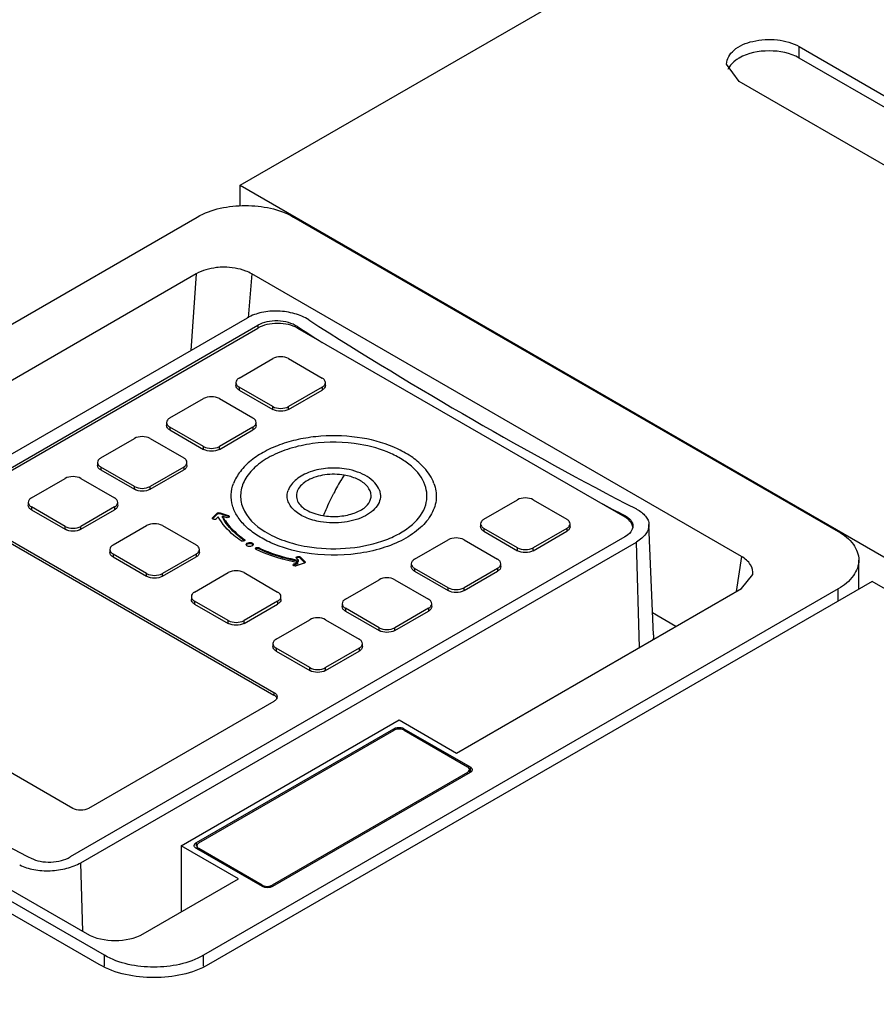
# Model space of a CAD drawing. Header units: millimetres. Extents: x 152 to 1180, y 480 to 1380.
# Tile 12 of 22: x 445 to 568, y 979 to 1120. Entities that reach past the tile are written whole.
import ezdxf

# ---------------------------------------------------------------- set-up
doc = ezdxf.new("R2010")
doc.units = ezdxf.units.MM
doc.header["$LTSCALE"] = 120.98314
doc.layers.get('0').update_dxf_attribs({"linetype": 'CONTINUOUS'})

msp = doc.modelspace()

# ---------------------------------------------------------------- linework, layer by layer
at = {"color": 7, "linetype": 'CONTINUOUS'}
for p, q in [((476.88, 1096.42), (753.36, 1256.03)), ((556.85, 1114.61), (556.85, 1116.25)), ((556.85, 1116.25), (723.37, 1020.06)), ((723.37, 1018.42), (556.85, 1114.61)), ((548.24, 1111.28), (546.46, 1113.76)), ((714.77, 1015.09), (548.24, 1111.28)), ((476.88, 1093.45), (476.88, 1096.42)), ((476.88, 1096.42), (571.18, 1041.95)), ((379.57, 1039.23), (470.74, 1091.87)), ((484.51, 1091.87), (562.43, 1046.89)), ((470.6, 1083.74), (385.03, 1034.34)), ((470.6, 1083.74), (469.83, 1072.77)), ((478.54, 1083.74), (478.04, 1077.45)), ((548.58, 1043.31), (478.54, 1083.74)), ((398.5, 1031.59), (477.94, 1077.45)), ((400.13, 1030.6), (479.42, 1076.38)), ((479.42, 1076.38), (479.42, 1075.98)), ((400.13, 1030.2), (479.42, 1075.98)), ((485.07, 1075.98), (485.07, 1076.19)), ((485.07, 1075.98), (531.88, 1048.95)), ((476.73, 1068.83), (481.53, 1071.61)), ((483.8, 1071.61), (488.61, 1068.83)), ((476.26, 1068.18), (476.26, 1067.77)), ((489.07, 1067.77), (489.07, 1068.18)), ((476.73, 1067.53), (476.73, 1067.12)), ((481.53, 1064.75), (476.73, 1067.53)), ((476.73, 1067.12), (481.53, 1064.34)), ((488.61, 1067.53), (483.8, 1064.75)), ((483.8, 1064.34), (488.61, 1067.12)), ((488.61, 1067.53), (488.61, 1067.12)), ((466.83, 1063.12), (471.63, 1065.89)), ((473.9, 1065.89), (478.71, 1063.12)), ((481.53, 1064.34), (481.53, 1064.75)), ((483.8, 1064.34), (483.8, 1064.75)), ((466.36, 1062.47), (466.36, 1062.06)), ((479.17, 1062.05), (479.17, 1062.46)), ((466.83, 1061.81), (466.83, 1061.4)), ((471.63, 1059.04), (466.83, 1061.81)), ((466.83, 1061.4), (471.63, 1058.63)), ((478.71, 1061.81), (473.9, 1059.04)), ((473.9, 1058.63), (478.71, 1061.4)), ((478.71, 1061.81), (478.71, 1061.4)), ((456.93, 1057.4), (461.74, 1060.18)), ((464, 1060.18), (468.81, 1057.4)), ((471.63, 1058.63), (471.63, 1059.04)), ((473.9, 1058.63), (473.9, 1059.04)), ((456.46, 1056.75), (456.46, 1056.34)), ((469.27, 1056.34), (469.27, 1056.75)), ((456.93, 1056.1), (456.93, 1055.69)), ((461.74, 1053.32), (456.93, 1056.1)), ((456.93, 1055.69), (461.74, 1052.91)), ((468.81, 1056.1), (464, 1053.32)), ((464, 1052.91), (468.81, 1055.69)), ((468.81, 1056.1), (468.81, 1055.69)), ((447.03, 1051.69), (451.84, 1054.46)), ((454.1, 1054.46), (458.91, 1051.69)), ((461.74, 1052.91), (461.74, 1053.32)), ((464, 1052.91), (464, 1053.32)), ((446.56, 1051.04), (446.56, 1050.63)), ((459.37, 1050.62), (459.37, 1051.03)), ((511.73, 1048.63), (516.54, 1051.4)), ((518.8, 1051.4), (523.61, 1048.63)), ((447.03, 1050.38), (447.03, 1049.97)), ((451.84, 1047.6), (447.03, 1050.38)), ((447.03, 1049.97), (451.84, 1047.2)), ((458.91, 1050.38), (454.1, 1047.6)), ((454.1, 1047.2), (458.91, 1049.97)), ((458.91, 1050.38), (458.91, 1049.97)), ((472.9, 1048.76), (472.94, 1048.85)), ((472.94, 1048.85), (473.59, 1049.5)), ((473.59, 1049.34), (472.94, 1048.69)), ((472.94, 1048.69), (472.94, 1048.85)), ((473.75, 1048.97), (473.46, 1048.68)), ((473.59, 1049.34), (473.59, 1049.5)), ((473.63, 1049.37), (473.63, 1049.53)), ((474, 1049.4), (474, 1049.56)), ((474, 1049.56), (475.16, 1049.17)), ((475.16, 1049.01), (474, 1049.4)), ((474.34, 1048.88), (474.34, 1049.05)), ((474.86, 1048.87), (474.34, 1049.05)), ((475.16, 1049.01), (475.16, 1049.17)), ((475.31, 1049.02), (475.22, 1048.9)), ((488.8, 1049.11), (488.82, 1049.15)), ((488.8, 1049.11), (488.82, 1049.15)), ((531.88, 1049.16), (531.88, 1048.95)), ((441.63, 1047), (481.71, 1023.86)), ((451.84, 1047.2), (451.84, 1047.6)), ((454.1, 1047.2), (454.1, 1047.6)), ((458.69, 1044.95), (463.5, 1047.73)), ((465.77, 1047.73), (470.57, 1044.95)), ((511.26, 1047.97), (511.26, 1047.57)), ((511.73, 1047.32), (511.73, 1046.91)), ((516.54, 1044.54), (511.73, 1047.32)), ((511.73, 1046.91), (516.54, 1044.13)), ((523.61, 1047.32), (518.8, 1044.54)), ((518.8, 1044.13), (523.61, 1046.91)), ((523.61, 1047.32), (523.61, 1046.91)), ((524.07, 1047.56), (524.07, 1047.97)), ((536, 1032.08), (535.36, 1047.86)), ((441.63, 1046.59), (481.71, 1023.46)), ((531.88, 1046.09), (452.58, 1000.3)), ((477.47, 1045.59), (477.47, 1045.75)), ((501.83, 1042.91), (506.64, 1045.69)), ((508.9, 1045.69), (513.71, 1042.91)), ((454.08, 999.48), (533.55, 1045.36)), ((458.23, 1044.3), (458.23, 1043.89)), ((471.04, 1043.89), (471.04, 1044.3)), ((477.75, 1045.01), (477.89, 1045.22)), ((478.75, 1045.01), (478.6, 1044.81)), ((479.04, 1044.43), (479.13, 1044.56)), ((479.15, 1044.3), (479.04, 1044.43)), ((479.53, 1044.4), (479.53, 1044.57)), ((516.54, 1044.13), (516.54, 1044.54)), ((518.8, 1044.13), (518.8, 1044.54)), ((533.99, 1030.29), (533.55, 1045.36)), ((458.69, 1043.64), (458.69, 1043.24)), ((463.5, 1040.87), (458.69, 1043.64)), ((458.69, 1043.24), (463.5, 1040.46)), ((470.57, 1043.64), (465.77, 1040.87)), ((465.77, 1040.46), (470.57, 1043.24)), ((470.57, 1043.64), (470.57, 1043.24)), ((485.23, 1042.76), (484.94, 1043.06)), ((484.98, 1043.1), (484.98, 1043.27)), ((485.23, 1042.6), (485.2, 1042.6)), ((485.23, 1042.6), (485.2, 1042.6)), ((485.23, 1042.6), (485.23, 1042.76)), ((485.46, 1043.07), (485.46, 1043.23)), ((485.46, 1043.23), (486.13, 1042.56)), ((486.13, 1042.4), (485.46, 1043.07)), ((548.58, 1043.31), (547.81, 1038.27)), ((565.4, 1038.62), (565.38, 1042.79)), ((484.44, 1042.1), (484.53, 1042.22)), ((484.59, 1042.25), (485.11, 1042.42)), ((485.11, 1042.26), (484.59, 1042.08)), ((484.59, 1042.08), (484.59, 1042.25)), ((486.02, 1042.32), (484.89, 1041.95)), ((485.11, 1042.26), (485.11, 1042.42)), ((486.13, 1042.56), (486.13, 1042.4)), ((501.36, 1042.26), (501.36, 1041.85)), ((501.83, 1041.6), (501.83, 1041.2)), ((506.64, 1038.83), (501.83, 1041.6)), ((501.83, 1041.2), (506.64, 1038.42)), ((513.71, 1041.6), (508.9, 1038.83)), ((508.9, 1038.42), (513.71, 1041.2)), ((513.71, 1041.6), (513.71, 1041.2)), ((514.17, 1041.85), (514.17, 1042.25)), ((463.5, 1040.46), (463.5, 1040.87)), ((465.77, 1040.46), (465.77, 1040.87)), ((470.36, 1038.21), (475.17, 1040.99)), ((477.43, 1040.99), (482.24, 1038.21)), ((491.93, 1037.19), (496.74, 1039.97)), ((499, 1039.97), (503.81, 1037.19)), ((548.58, 1038.72), (550.2, 1040.72)), ((562.43, 1038.66), (471.61, 986.23)), ((567.29, 1039.71), (472.37, 984.91)), ((506.64, 1038.42), (506.64, 1038.83)), ((507.81, 1015.18), (548.58, 1038.72)), ((508.9, 1038.42), (508.9, 1038.83)), ((562.44, 1036.91), (562.43, 1038.66)), ((685.13, 971.64), (567.29, 1039.71)), ((469.9, 1037.56), (469.9, 1037.16)), ((482.71, 1037.15), (482.71, 1037.56)), ((470.36, 1036.91), (470.36, 1036.5)), ((475.17, 1034.13), (470.36, 1036.91)), ((470.36, 1036.5), (475.17, 1033.72)), ((482.24, 1036.91), (477.43, 1034.13)), ((477.43, 1033.72), (482.24, 1036.5)), ((482.24, 1036.91), (482.24, 1036.5)), ((491.46, 1036.54), (491.46, 1036.14)), ((491.93, 1035.89), (491.93, 1035.48)), ((496.74, 1033.11), (491.93, 1035.89)), ((503.81, 1035.89), (499, 1033.11)), ((503.81, 1035.89), (503.81, 1035.48)), ((504.28, 1036.13), (504.28, 1036.54)), ((456.72, 984.91), (370.25, 1034.86)), ((475.17, 1033.72), (475.17, 1034.13)), ((477.43, 1033.72), (477.43, 1034.13)), ((482.03, 1031.48), (486.84, 1034.25)), ((489.1, 1034.25), (493.91, 1031.48)), ((491.93, 1035.48), (496.74, 1032.7)), ((499, 1032.7), (503.81, 1035.48)), ((539.2, 1033.3), (535.87, 1035.22)), ((496.74, 1032.7), (496.74, 1033.11)), ((499, 1032.7), (499, 1033.11)), ((457.47, 986.23), (379.57, 1031.21)), ((452.93, 1007.25), (412.86, 1030.39)), ((481.56, 1030.83), (481.56, 1030.42)), ((482.03, 1030.17), (482.03, 1029.76)), ((486.84, 1027.4), (482.03, 1030.17)), ((493.91, 1030.17), (489.1, 1027.4)), ((493.91, 1030.17), (493.91, 1029.76)), ((494.38, 1030.41), (494.38, 1030.82)), ((385.03, 1029.69), (454.97, 989.31)), ((482.03, 1029.76), (486.84, 1026.99)), ((489.1, 1026.99), (493.91, 1029.76)), ((486.84, 1026.99), (486.84, 1027.4)), ((489.1, 1026.99), (489.1, 1027.4)), ((481.71, 1023.86), (481.71, 1023.46)), ((481.71, 1022.56), (455.2, 1007.25)), ((468.43, 1001.91), (499.62, 1019.91)), ((470.61, 1002.35), (498.86, 1018.66)), ((498.86, 1018.45), (498.86, 1018.66)), ((499.62, 1019.91), (507.81, 1015.18)), ((500.3, 1018.45), (500.3, 1018.66)), ((500.3, 1018.66), (509.77, 1013.2)), ((470.98, 1002.32), (498.91, 1018.45)), ((500.32, 1018.45), (509.38, 1013.21)), ((509.77, 1013.2), (509.77, 1012.38)), ((509.38, 1012.41), (481.44, 996.27)), ((509.77, 1012.38), (481.5, 996.06)), ((509.38, 1012.16), (509.38, 1012.41)), ((509.67, 1012.81), (509.67, 1012.38)), ((468.43, 1001.91), (468.43, 992.44)), ((476.63, 997.17), (468.43, 1001.91)), ((470.61, 1001.91), (470.61, 1002.35)), ((470.68, 1001.91), (470.68, 1001.51)), ((480.05, 996.06), (470.61, 1001.51)), ((470.98, 1001.3), (470.98, 1001.5)), ((480.04, 996.27), (470.98, 1001.5)), ((454.37, 989.66), (454.08, 999.48)), ((463.01, 989.31), (476.63, 997.17)), ((480.04, 996.27), (480.04, 996.06)), ((481.44, 996.06), (481.44, 996.27)), ((457.48, 984.69), (457.47, 986.23)), ((471.61, 984.69), (471.61, 986.23))]:
    msp.add_line(p, q, dxfattribs=at)
for centre, radius, start, end in [((548.99, 1111.96), 2.56, 148.5846, 155.9343), ((814.01, 1589.24), 609.45, 237.33389, 237.72943), ((770.82, 1514.43), 523.03, 242.3797, 242.8173), ((480.83, 1052.44), 7.39, 208.7613, 210.9952), ((531.67, 1047.31), 1.39, 7.6177, 13.9833), ((485.2, 1056.8), 13.61, 234.0369, 235.4413), ((479.26, 1044.17), 0.26, 119.9643, 124.5664), ((489.99, 1068.6), 26.44, 258.7779, 259.5589), ((484.66, 1041.83), 0.257, 119.9754, 124.4902), ((481.59, 1022.79), 0.591, 15.3205, 21.9078), ((685.9, 1465.4), 523.04, 242.3745, 242.8211)]:
    msp.add_arc(centre, radius, start, end, dxfattribs=at)
msp.add_ellipse((496.9, 1545.15), major_axis=(-313.58, 511.7), ratio=0.55908, start_param=-3.996894, end_param=-3.88636, dxfattribs=at)
for points, knots in [([(546.46, 1113.76), (546.46, 1114.5), (547.56, 1116.16), (550.35, 1117.21), (553.65, 1117.41), (555.9, 1116.79), (556.85, 1116.25)], [0, 0, 0, 0, 0.183611, 0.435218, 0.728392, 1, 1, 1, 1]), ([(548.24, 1114.61), (548.09, 1114.53), (547.54, 1114.17), (547.05, 1113.7), (546.81, 1113.3)], [0, 0, 0, 0, 0.273928, 1, 1, 1, 1]), ([(556.85, 1114.61), (555.57, 1115.35), (552.54, 1115.93), (549.52, 1115.35), (548.24, 1114.61)], [0, 0, 0, 0, 0.50002, 1, 1, 1, 1]), ([(470.74, 1091.87), (472.78, 1093.05), (477.62, 1093.98), (482.47, 1093.05), (484.51, 1091.87)], [0, 0, 0, 0, 0.500001, 1, 1, 1, 1]), ([(474.57, 1084.69), (474.2, 1084.69), (472.84, 1084.61), (471.47, 1084.25), (470.6, 1083.74)], [0, 0, 0, 0, 0.266549, 1, 1, 1, 1]), ([(478.54, 1083.74), (478.26, 1083.9), (477.02, 1084.47), (475.62, 1084.69), (474.57, 1084.69)], [0, 0, 0, 0, 0.229464, 1, 1, 1, 1]), ([(486.69, 1077.15), (486.07, 1077.55), (484.64, 1078.15), (482.33, 1078.5), (480.01, 1078.32), (478.56, 1077.81), (477.94, 1077.45)], [0, 0, 0, 0, 0.24077, 0.503767, 0.764642, 1, 1, 1, 1]), ([(485.07, 1076.19), (484.67, 1076.44), (483.74, 1076.83), (482.25, 1077.06), (480.75, 1076.94), (479.82, 1076.61), (479.42, 1076.38)], [0, 0, 0, 0, 0.240616, 0.503558, 0.764531, 1, 1, 1, 1]), ([(485.07, 1075.98), (484.67, 1076.21), (483.73, 1076.55), (482.24, 1076.71), (480.75, 1076.55), (479.82, 1076.21), (479.42, 1075.98)], [0, 0, 0, 0, 0.237242, 0.499999, 0.762756, 1, 1, 1, 1]), ([(483.8, 1071.61), (483.46, 1071.8), (482.67, 1071.96), (481.87, 1071.8), (481.53, 1071.61)], [0, 0, 0, 0, 0.500169, 1, 1, 1, 1]), ([(476.73, 1068.83), (476.59, 1068.76), (476.37, 1068.58), (476.26, 1068.31), (476.26, 1068.18)], [0, 0, 0, 0, 0.551592, 1, 1, 1, 1]), ([(476.26, 1068.18), (476.26, 1068.06), (476.37, 1067.78), (476.59, 1067.6), (476.73, 1067.53)], [0, 0, 0, 0, 0.448528, 1, 1, 1, 1]), ([(489.07, 1068.18), (489.07, 1068.3), (488.96, 1068.58), (488.74, 1068.76), (488.61, 1068.83)], [0, 0, 0, 0, 0.448528, 1, 1, 1, 1]), ([(488.61, 1067.53), (488.74, 1067.6), (488.96, 1067.78), (489.07, 1068.05), (489.07, 1068.18)], [0, 0, 0, 0, 0.551592, 1, 1, 1, 1]), ([(476.73, 1067.12), (476.59, 1067.2), (476.37, 1067.37), (476.26, 1067.65), (476.26, 1067.77)], [0, 0, 0, 0, 0.551472, 1, 1, 1, 1]), ([(489.07, 1067.77), (489.07, 1067.65), (488.96, 1067.37), (488.74, 1067.2), (488.61, 1067.12)], [0, 0, 0, 0, 0.448408, 1, 1, 1, 1]), ([(473.9, 1065.89), (473.56, 1066.09), (472.77, 1066.24), (471.97, 1066.09), (471.63, 1065.89)], [0, 0, 0, 0, 0.500169, 1, 1, 1, 1]), ([(481.53, 1064.75), (481.87, 1064.56), (482.67, 1064.41), (483.46, 1064.56), (483.8, 1064.75)], [0, 0, 0, 0, 0.500169, 1, 1, 1, 1]), ([(483.8, 1064.34), (483.46, 1064.15), (482.67, 1064), (481.87, 1064.15), (481.53, 1064.34)], [0, 0, 0, 0, 0.499831, 1, 1, 1, 1]), ([(466.83, 1063.12), (466.69, 1063.04), (466.47, 1062.87), (466.36, 1062.59), (466.36, 1062.47)], [0, 0, 0, 0, 0.551592, 1, 1, 1, 1]), ([(466.36, 1062.47), (466.36, 1062.34), (466.47, 1062.06), (466.69, 1061.89), (466.83, 1061.81)], [0, 0, 0, 0, 0.448528, 1, 1, 1, 1]), ([(479.17, 1062.46), (479.17, 1062.59), (479.07, 1062.87), (478.84, 1063.04), (478.71, 1063.12)], [0, 0, 0, 0, 0.448528, 1, 1, 1, 1]), ([(478.71, 1061.81), (478.84, 1061.89), (479.06, 1062.06), (479.17, 1062.34), (479.17, 1062.46)], [0, 0, 0, 0, 0.551592, 1, 1, 1, 1]), ([(466.83, 1061.4), (466.69, 1061.48), (466.47, 1061.66), (466.36, 1061.93), (466.36, 1062.06)], [0, 0, 0, 0, 0.551472, 1, 1, 1, 1]), ([(479.17, 1062.05), (479.17, 1061.93), (479.06, 1061.65), (478.84, 1061.48), (478.71, 1061.4)], [0, 0, 0, 0, 0.448408, 1, 1, 1, 1]), ([(464, 1060.18), (463.66, 1060.37), (462.87, 1060.52), (462.07, 1060.37), (461.74, 1060.18)], [0, 0, 0, 0, 0.500169, 1, 1, 1, 1]), ([(494.33, 1060.23), (492.39, 1060.56), (489.41, 1060.69), (485.57, 1060.18), (482.87, 1059.46), (480.47, 1058.44), (478.44, 1057.14), (476.87, 1055.59), (476.16, 1054.36), (475.93, 1053.74)], [0, 0, 0, 0, 0.283604, 0.424047, 0.558592, 0.684359, 0.799598, 0.904186, 1, 1, 1, 1]), ([(494.02, 1059.34), (491.78, 1059.72), (488.34, 1059.77), (484.05, 1058.85), (481.25, 1057.73), (479.01, 1056.23), (477.47, 1054.41), (476.79, 1052.34), (477.01, 1050.95), (477.24, 1050.33)], [0, 0, 0, 0, 0.307602, 0.456136, 0.592711, 0.713378, 0.817568, 0.909812, 1, 1, 1, 1]), ([(504.6, 1053.75), (504.3, 1054.57), (503.39, 1055.96), (501.55, 1057.54), (498.64, 1059.21), (496.1, 1059.94), (494.33, 1060.23)], [0, 0, 0, 0, 0.208574, 0.38253, 0.573626, 1, 1, 1, 1]), ([(471.63, 1059.04), (471.97, 1058.84), (472.77, 1058.69), (473.56, 1058.84), (473.9, 1059.04)], [0, 0, 0, 0, 0.500169, 1, 1, 1, 1]), ([(473.9, 1058.63), (473.56, 1058.43), (472.77, 1058.28), (471.97, 1058.43), (471.63, 1058.63)], [0, 0, 0, 0, 0.499831, 1, 1, 1, 1]), ([(503.3, 1050.33), (503.47, 1050.78), (503.67, 1051.75), (503.42, 1053.8), (502.12, 1055.68), (500.23, 1057.13), (497.71, 1058.48), (495.53, 1059.08), (494.02, 1059.34)], [0, 0, 0, 0, 0.099714, 0.198493, 0.415964, 0.543932, 0.685176, 1, 1, 1, 1]), ([(456.93, 1057.4), (456.8, 1057.33), (456.57, 1057.15), (456.46, 1056.88), (456.46, 1056.75)], [0, 0, 0, 0, 0.551592, 1, 1, 1, 1]), ([(456.46, 1056.75), (456.46, 1056.63), (456.57, 1056.35), (456.79, 1056.17), (456.93, 1056.1)], [0, 0, 0, 0, 0.448528, 1, 1, 1, 1]), ([(469.27, 1056.75), (469.27, 1056.87), (469.17, 1057.15), (468.94, 1057.33), (468.81, 1057.4)], [0, 0, 0, 0, 0.448528, 1, 1, 1, 1]), ([(468.81, 1056.1), (468.94, 1056.17), (469.16, 1056.35), (469.27, 1056.62), (469.27, 1056.75)], [0, 0, 0, 0, 0.551592, 1, 1, 1, 1]), ([(456.93, 1055.69), (456.79, 1055.76), (456.57, 1055.94), (456.46, 1056.22), (456.46, 1056.34)], [0, 0, 0, 0, 0.551472, 1, 1, 1, 1]), ([(469.27, 1056.34), (469.27, 1056.21), (469.16, 1055.94), (468.94, 1055.76), (468.81, 1055.69)], [0, 0, 0, 0, 0.448408, 1, 1, 1, 1]), ([(492.07, 1055.8), (491.2, 1055.95), (489.45, 1056.02), (487.33, 1055.62), (485.84, 1054.97), (484.66, 1054.21), (483.97, 1053.37), (483.75, 1052.76)], [0, 0, 0, 0, 0.280137, 0.551613, 0.676977, 0.793207, 1, 1, 1, 1]), ([(496.79, 1052.77), (496.64, 1053.16), (496.15, 1053.92), (495.05, 1054.8), (493.66, 1055.45), (492.62, 1055.71), (492.07, 1055.8)], [0, 0, 0, 0, 0.216363, 0.453221, 0.715458, 1, 1, 1, 1]), ([(454.1, 1054.46), (453.76, 1054.66), (452.97, 1054.81), (452.17, 1054.66), (451.84, 1054.46)], [0, 0, 0, 0, 0.500169, 1, 1, 1, 1]), ([(491.77, 1054.93), (490.86, 1055.09), (489.05, 1055.11), (486.95, 1054.51), (485.69, 1053.63), (485.09, 1052.88), (484.86, 1052.02), (484.98, 1051.47), (485.09, 1051.21)], [0, 0, 0, 0, 0.309262, 0.593482, 0.713457, 0.816755, 0.908687, 1, 1, 1, 1]), ([(491.77, 1054.93), (491.64, 1054.75), (491.1, 1053.92), (490.62, 1053.05), (490.27, 1052.36)], [0, 0, 0, 0, 0.227587, 1, 1, 1, 1]), ([(495.44, 1051.21), (495.52, 1051.4), (495.63, 1051.79), (495.57, 1052.63), (494.9, 1053.66), (493.52, 1054.51), (492.39, 1054.83), (491.77, 1054.93)], [0, 0, 0, 0, 0.101171, 0.200189, 0.416268, 0.68393, 1, 1, 1, 1]), ([(461.74, 1053.32), (462.07, 1053.13), (462.87, 1052.97), (463.66, 1053.13), (464, 1053.32)], [0, 0, 0, 0, 0.500169, 1, 1, 1, 1]), ([(464, 1052.91), (463.66, 1052.72), (462.87, 1052.57), (462.07, 1052.72), (461.74, 1052.91)], [0, 0, 0, 0, 0.499831, 1, 1, 1, 1]), ([(486.14, 1043.82), (484.47, 1044.11), (482.08, 1044.77), (479.3, 1046.25), (477.66, 1047.53), (476.45, 1048.97), (475.71, 1050.54), (475.51, 1052.18), (475.74, 1053.24), (475.93, 1053.74)], [0, 0, 0, 0, 0.314224, 0.455202, 0.582931, 0.69767, 0.801882, 0.900476, 1, 1, 1, 1]), ([(488.39, 1048.26), (487.63, 1048.39), (486.54, 1048.69), (485.28, 1049.36), (484.34, 1050.09), (483.68, 1051.03), (483.56, 1052.05), (483.66, 1052.54), (483.75, 1052.76)], [0, 0, 0, 0, 0.314809, 0.456039, 0.584026, 0.801537, 0.900316, 1, 1, 1, 1]), ([(504.6, 1053.75), (504.86, 1053.06), (505.1, 1051.54), (504.35, 1049.25), (502.66, 1047.25), (500.2, 1045.59), (497.12, 1044.36), (492.39, 1043.35), (488.6, 1043.41), (486.14, 1043.82)], [0, 0, 0, 0, 0.090207, 0.182443, 0.286612, 0.407261, 0.54383, 0.692368, 1, 1, 1, 1]), ([(496.79, 1052.77), (496.9, 1052.46), (497.01, 1051.76), (496.67, 1050.72), (495.9, 1049.81), (494.32, 1048.76), (491.73, 1048.04), (489.51, 1048.07), (488.39, 1048.26)], [0, 0, 0, 0, 0.090304, 0.182642, 0.28693, 0.407713, 0.692032, 1, 1, 1, 1]), ([(447.03, 1051.69), (446.9, 1051.61), (446.67, 1051.44), (446.56, 1051.16), (446.56, 1051.04)], [0, 0, 0, 0, 0.551592, 1, 1, 1, 1]), ([(446.56, 1051.04), (446.56, 1050.91), (446.67, 1050.63), (446.9, 1050.46), (447.03, 1050.38)], [0, 0, 0, 0, 0.448528, 1, 1, 1, 1]), ([(459.37, 1051.03), (459.37, 1051.16), (459.27, 1051.43), (459.04, 1051.61), (458.91, 1051.69)], [0, 0, 0, 0, 0.448528, 1, 1, 1, 1]), ([(458.91, 1050.38), (459.04, 1050.46), (459.26, 1050.63), (459.37, 1050.91), (459.37, 1051.03)], [0, 0, 0, 0, 0.551592, 1, 1, 1, 1]), ([(485.09, 1051.22), (485.33, 1050.68), (486.14, 1050), (487.44, 1049.43), (488.26, 1049.23), (488.69, 1049.16)], [0, 0, 0, 0, 0.409986, 0.688281, 1, 1, 1, 1]), ([(488.69, 1049.16), (489.42, 1049.03), (490.87, 1048.96), (492.9, 1049.32), (494.51, 1050.05), (495.27, 1050.82), (495.44, 1051.22)], [0, 0, 0, 0, 0.296524, 0.582907, 0.825218, 1, 1, 1, 1]), ([(488.82, 1049.15), (488.94, 1049.44), (489.39, 1050.53), (489.88, 1051.59), (490.27, 1052.36)], [0, 0, 0, 0, 0.265884, 1, 1, 1, 1]), ([(518.8, 1051.4), (518.46, 1051.6), (517.67, 1051.75), (516.87, 1051.6), (516.54, 1051.4)], [0, 0, 0, 0, 0.500169, 1, 1, 1, 1]), ([(447.03, 1049.97), (446.9, 1050.05), (446.67, 1050.22), (446.56, 1050.5), (446.56, 1050.63)], [0, 0, 0, 0, 0.551472, 1, 1, 1, 1]), ([(459.37, 1050.62), (459.37, 1050.5), (459.26, 1050.22), (459.04, 1050.05), (458.91, 1049.97)], [0, 0, 0, 0, 0.448408, 1, 1, 1, 1]), ([(477.24, 1050.33), (477.79, 1048.86), (479.87, 1046.96), (483.23, 1045.44), (485.33, 1044.91), (486.44, 1044.72)], [0, 0, 0, 0, 0.421697, 0.695489, 1, 1, 1, 1]), ([(486.44, 1044.72), (488.25, 1044.42), (491.89, 1044.26), (496.27, 1045.06), (499.32, 1046.33), (501.58, 1047.75), (502.89, 1049.24), (503.3, 1050.33)], [0, 0, 0, 0, 0.292279, 0.574252, 0.701723, 0.815965, 1, 1, 1, 1]), ([(533.56, 1050.09), (533.82, 1049.96), (534.29, 1049.67), (534.87, 1049.13), (535.25, 1048.52), (535.35, 1048.07), (535.36, 1047.86)], [0, 0, 0, 0, 0.294149, 0.554487, 0.785776, 1, 1, 1, 1]), ([(473.41, 1048.64), (473.36, 1048.61), (473.2, 1048.56), (472.9, 1048.63), (472.9, 1048.76)], [0, 0, 0, 0, 0.288493, 1, 1, 1, 1]), ([(473.63, 1049.53), (473.66, 1049.55), (473.77, 1049.59), (473.91, 1049.59), (474, 1049.56)], [0, 0, 0, 0, 0.233256, 1, 1, 1, 1]), ([(474, 1049.4), (473.91, 1049.43), (473.77, 1049.43), (473.66, 1049.39), (473.63, 1049.37)], [0, 0, 0, 0, 0.766744, 1, 1, 1, 1]), ([(477.01, 1045.53), (476.66, 1045.78), (475.39, 1046.73), (474.31, 1047.96), (473.75, 1048.97)], [0, 0, 0, 0, 0.272393, 1, 1, 1, 1]), ([(474.34, 1049.05), (474.51, 1048.74), (475.34, 1047.46), (476.51, 1046.42), (477.47, 1045.75)], [0, 0, 0, 0, 0.230454, 1, 1, 1, 1]), ([(477.2, 1045.78), (476.92, 1045.99), (475.88, 1046.81), (474.98, 1047.81), (474.49, 1048.63)], [0, 0, 0, 0, 0.269137, 1, 1, 1, 1]), ([(475.22, 1048.9), (475.2, 1048.89), (475.08, 1048.84), (474.95, 1048.84), (474.86, 1048.87)], [0, 0, 0, 0, 0.233256, 1, 1, 1, 1]), ([(475.16, 1049.17), (475.18, 1049.17), (475.25, 1049.14), (475.31, 1049.07), (475.31, 1049.02)], [0, 0, 0, 0, 0.310119, 1, 1, 1, 1]), ([(511.73, 1048.63), (511.6, 1048.55), (511.37, 1048.38), (511.26, 1048.1), (511.26, 1047.97)], [0, 0, 0, 0, 0.551592, 1, 1, 1, 1]), ([(524.07, 1047.97), (524.07, 1048.09), (523.97, 1048.37), (523.74, 1048.55), (523.61, 1048.63)], [0, 0, 0, 0, 0.448528, 1, 1, 1, 1]), ([(531.88, 1049.16), (532.21, 1048.99), (532.65, 1048.68), (533, 1048.1), (533.05, 1047.8), (533.05, 1047.66)], [0, 0, 0, 0, 0.553363, 0.784765, 1, 1, 1, 1]), ([(533.01, 1047.65), (532.95, 1047.91), (532.64, 1048.44), (532.16, 1048.79), (531.88, 1048.95)], [0, 0, 0, 0, 0.455428, 1, 1, 1, 1]), ([(451.84, 1047.6), (452.17, 1047.41), (452.97, 1047.26), (453.76, 1047.41), (454.1, 1047.6)], [0, 0, 0, 0, 0.500169, 1, 1, 1, 1]), ([(454.1, 1047.2), (453.76, 1047), (452.97, 1046.85), (452.17, 1047), (451.84, 1047.2)], [0, 0, 0, 0, 0.499831, 1, 1, 1, 1]), ([(465.77, 1047.73), (465.43, 1047.92), (464.63, 1048.07), (463.84, 1047.92), (463.5, 1047.73)], [0, 0, 0, 0, 0.500169, 1, 1, 1, 1]), ([(511.26, 1047.97), (511.26, 1047.85), (511.37, 1047.57), (511.6, 1047.4), (511.73, 1047.32)], [0, 0, 0, 0, 0.448528, 1, 1, 1, 1]), ([(511.73, 1046.91), (511.6, 1046.99), (511.37, 1047.16), (511.26, 1047.44), (511.26, 1047.57)], [0, 0, 0, 0, 0.551472, 1, 1, 1, 1]), ([(523.61, 1047.32), (523.74, 1047.4), (523.96, 1047.57), (524.07, 1047.85), (524.07, 1047.97)], [0, 0, 0, 0, 0.551592, 1, 1, 1, 1]), ([(524.07, 1047.56), (524.07, 1047.44), (523.96, 1047.16), (523.74, 1046.99), (523.61, 1046.91)], [0, 0, 0, 0, 0.448408, 1, 1, 1, 1]), ([(533.05, 1047.66), (533.05, 1047.36), (532.77, 1046.69), (532.21, 1046.28), (531.88, 1046.09)], [0, 0, 0, 0, 0.440316, 1, 1, 1, 1]), ([(535.36, 1047.86), (535.37, 1047.63), (535.29, 1047.15), (534.92, 1046.48), (534.33, 1045.86), (533.83, 1045.52), (533.55, 1045.36)], [0, 0, 0, 0, 0.210949, 0.441096, 0.702738, 1, 1, 1, 1]), ([(562.43, 1046.89), (563.25, 1046.41), (564.67, 1045.31), (565.37, 1043.57), (565.38, 1042.79)], [0, 0, 0, 0, 0.550354, 1, 1, 1, 1]), ([(477.46, 1045.52), (477.36, 1045.46), (477.18, 1045.45), (477.04, 1045.51), (477.01, 1045.53)], [0, 0, 0, 0, 0.764584, 1, 1, 1, 1]), ([(477.54, 1045.64), (477.54, 1045.63), (477.54, 1045.58), (477.49, 1045.54), (477.46, 1045.52)], [0, 0, 0, 0, 0.22083, 1, 1, 1, 1]), ([(477.47, 1045.75), (477.48, 1045.75), (477.52, 1045.72), (477.54, 1045.68), (477.54, 1045.64)], [0, 0, 0, 0, 0.287785, 1, 1, 1, 1]), ([(508.9, 1045.69), (508.56, 1045.88), (507.77, 1046.03), (506.97, 1045.88), (506.64, 1045.69)], [0, 0, 0, 0, 0.500169, 1, 1, 1, 1]), ([(458.69, 1044.95), (458.56, 1044.87), (458.34, 1044.7), (458.23, 1044.42), (458.23, 1044.3)], [0, 0, 0, 0, 0.551592, 1, 1, 1, 1]), ([(458.23, 1044.3), (458.23, 1044.18), (458.34, 1043.9), (458.56, 1043.72), (458.69, 1043.64)], [0, 0, 0, 0, 0.448528, 1, 1, 1, 1]), ([(471.04, 1044.3), (471.04, 1044.42), (470.93, 1044.7), (470.71, 1044.87), (470.57, 1044.95)], [0, 0, 0, 0, 0.448528, 1, 1, 1, 1]), ([(470.57, 1043.64), (470.71, 1043.72), (470.93, 1043.89), (471.04, 1044.17), (471.04, 1044.3)], [0, 0, 0, 0, 0.551592, 1, 1, 1, 1]), ([(478.6, 1044.81), (478.52, 1044.76), (478.33, 1044.72), (478.03, 1044.72), (477.75, 1044.88), (477.75, 1045.01)], [0, 0, 0, 0, 0.277648, 0.577366, 1, 1, 1, 1]), ([(477.89, 1045.22), (477.97, 1045.26), (478.16, 1045.31), (478.47, 1045.3), (478.75, 1045.15), (478.75, 1045.01)], [0, 0, 0, 0, 0.277648, 0.577366, 1, 1, 1, 1]), ([(478.25, 1045.14), (478.22, 1045.14), (478.09, 1045.13), (477.97, 1045.1), (477.89, 1045.05)], [0, 0, 0, 0, 0.267043, 1, 1, 1, 1]), ([(478.6, 1045.05), (478.58, 1045.07), (478.47, 1045.12), (478.34, 1045.14), (478.25, 1045.14)], [0, 0, 0, 0, 0.229044, 1, 1, 1, 1]), ([(478.72, 1044.94), (478.72, 1044.95), (478.68, 1044.99), (478.64, 1045.03), (478.6, 1045.05)], [0, 0, 0, 0, 0.226573, 1, 1, 1, 1]), ([(479.11, 1044.38), (479.11, 1044.38), (479.1, 1044.37), (479.09, 1044.37), (479.09, 1044.36)], [0, 0, 0, 0, 0.508928, 1, 1, 1, 1]), ([(479.13, 1044.56), (479.16, 1044.57), (479.29, 1044.62), (479.44, 1044.61), (479.53, 1044.57)], [0, 0, 0, 0, 0.237609, 1, 1, 1, 1]), ([(479.4, 1044.44), (479.38, 1044.44), (479.28, 1044.45), (479.19, 1044.43), (479.13, 1044.39)], [0, 0, 0, 0, 0.264437, 1, 1, 1, 1]), ([(485.11, 1042.42), (484.57, 1042.52), (482.53, 1042.95), (480.53, 1043.63), (479.15, 1044.3)], [0, 0, 0, 0, 0.261859, 1, 1, 1, 1]), ([(479.53, 1044.57), (479.96, 1044.36), (481.79, 1043.56), (483.74, 1043.03), (485.23, 1042.76)], [0, 0, 0, 0, 0.237453, 1, 1, 1, 1]), ([(484.84, 1042.67), (484.37, 1042.76), (482.55, 1043.18), (480.77, 1043.8), (479.53, 1044.4)], [0, 0, 0, 0, 0.261414, 1, 1, 1, 1]), ([(516.54, 1044.54), (516.87, 1044.35), (517.67, 1044.2), (518.46, 1044.35), (518.8, 1044.54)], [0, 0, 0, 0, 0.500169, 1, 1, 1, 1]), ([(518.8, 1044.13), (518.46, 1043.94), (517.67, 1043.79), (516.87, 1043.94), (516.54, 1044.13)], [0, 0, 0, 0, 0.499831, 1, 1, 1, 1]), ([(458.69, 1043.24), (458.56, 1043.31), (458.34, 1043.49), (458.23, 1043.77), (458.23, 1043.89)], [0, 0, 0, 0, 0.551472, 1, 1, 1, 1]), ([(471.04, 1043.89), (471.04, 1043.76), (470.93, 1043.49), (470.71, 1043.31), (470.57, 1043.24)], [0, 0, 0, 0, 0.448408, 1, 1, 1, 1]), ([(484.9, 1043.14), (484.9, 1043.15), (484.91, 1043.21), (484.95, 1043.25), (484.98, 1043.27)], [0, 0, 0, 0, 0.22281, 1, 1, 1, 1]), ([(484.98, 1043.27), (485.06, 1043.31), (485.23, 1043.33), (485.4, 1043.29), (485.46, 1043.23)], [0, 0, 0, 0, 0.519863, 1, 1, 1, 1]), ([(485.23, 1043.15), (485.21, 1043.15), (485.13, 1043.15), (485.04, 1043.13), (484.98, 1043.1)], [0, 0, 0, 0, 0.265529, 1, 1, 1, 1]), ([(485.46, 1043.07), (485.44, 1043.08), (485.38, 1043.13), (485.3, 1043.15), (485.23, 1043.15)], [0, 0, 0, 0, 0.215891, 1, 1, 1, 1]), ([(501.83, 1042.91), (501.7, 1042.83), (501.47, 1042.66), (501.36, 1042.38), (501.36, 1042.26)], [0, 0, 0, 0, 0.551592, 1, 1, 1, 1]), ([(514.17, 1042.25), (514.17, 1042.38), (514.07, 1042.66), (513.84, 1042.83), (513.71, 1042.91)], [0, 0, 0, 0, 0.448528, 1, 1, 1, 1]), ([(550.2, 1040.72), (550.28, 1041.19), (549.96, 1042.32), (549.09, 1043.01), (548.58, 1043.31)], [0, 0, 0, 0, 0.447327, 1, 1, 1, 1]), ([(565.38, 1042.79), (565.38, 1042.01), (564.68, 1040.26), (563.26, 1039.15), (562.43, 1038.66)], [0, 0, 0, 0, 0.449455, 1, 1, 1, 1]), ([(477.43, 1040.99), (477.1, 1041.18), (476.3, 1041.34), (475.51, 1041.18), (475.17, 1040.99)], [0, 0, 0, 0, 0.500169, 1, 1, 1, 1]), ([(484.89, 1041.95), (484.84, 1041.93), (484.69, 1041.9), (484.44, 1041.98), (484.44, 1042.1)], [0, 0, 0, 0, 0.304799, 1, 1, 1, 1]), ([(484.51, 1042.04), (484.51, 1042.04), (484.5, 1042.04), (484.49, 1042.03), (484.49, 1042.03)], [0, 0, 0, 0, 0.508049, 1, 1, 1, 1]), ([(486.17, 1042.47), (486.17, 1042.46), (486.16, 1042.41), (486.11, 1042.37), (486.08, 1042.35)], [0, 0, 0, 0, 0.22281, 1, 1, 1, 1]), ([(501.36, 1042.26), (501.36, 1042.13), (501.47, 1041.86), (501.7, 1041.68), (501.83, 1041.6)], [0, 0, 0, 0, 0.448528, 1, 1, 1, 1]), ([(501.83, 1041.2), (501.7, 1041.27), (501.47, 1041.45), (501.36, 1041.73), (501.36, 1041.85)], [0, 0, 0, 0, 0.551472, 1, 1, 1, 1]), ([(513.71, 1041.6), (513.84, 1041.68), (514.07, 1041.85), (514.17, 1042.13), (514.17, 1042.25)], [0, 0, 0, 0, 0.551592, 1, 1, 1, 1]), ([(514.17, 1041.85), (514.17, 1041.72), (514.07, 1041.45), (513.84, 1041.27), (513.71, 1041.2)], [0, 0, 0, 0, 0.448408, 1, 1, 1, 1]), ([(463.5, 1040.87), (463.84, 1040.67), (464.63, 1040.52), (465.43, 1040.67), (465.77, 1040.87)], [0, 0, 0, 0, 0.500169, 1, 1, 1, 1]), ([(465.77, 1040.46), (465.43, 1040.27), (464.63, 1040.11), (463.84, 1040.27), (463.5, 1040.46)], [0, 0, 0, 0, 0.499831, 1, 1, 1, 1]), ([(499, 1039.97), (498.66, 1040.16), (497.87, 1040.32), (497.07, 1040.16), (496.74, 1039.97)], [0, 0, 0, 0, 0.500169, 1, 1, 1, 1]), ([(506.64, 1038.83), (506.97, 1038.63), (507.77, 1038.48), (508.56, 1038.63), (508.9, 1038.83)], [0, 0, 0, 0, 0.500169, 1, 1, 1, 1]), ([(508.9, 1038.42), (508.56, 1038.23), (507.77, 1038.07), (506.97, 1038.23), (506.64, 1038.42)], [0, 0, 0, 0, 0.499831, 1, 1, 1, 1]), ([(470.36, 1038.21), (470.23, 1038.14), (470, 1037.96), (469.9, 1037.69), (469.9, 1037.56)], [0, 0, 0, 0, 0.551592, 1, 1, 1, 1]), ([(469.9, 1037.56), (469.9, 1037.44), (470, 1037.16), (470.23, 1036.98), (470.36, 1036.91)], [0, 0, 0, 0, 0.448528, 1, 1, 1, 1]), ([(470.36, 1036.5), (470.23, 1036.58), (470, 1036.75), (469.9, 1037.03), (469.9, 1037.16)], [0, 0, 0, 0, 0.551472, 1, 1, 1, 1]), ([(482.71, 1037.56), (482.71, 1037.68), (482.6, 1037.96), (482.37, 1038.14), (482.24, 1038.21)], [0, 0, 0, 0, 0.448528, 1, 1, 1, 1]), ([(482.24, 1036.91), (482.37, 1036.98), (482.6, 1037.16), (482.71, 1037.44), (482.71, 1037.56)], [0, 0, 0, 0, 0.551592, 1, 1, 1, 1]), ([(482.71, 1037.15), (482.71, 1037.03), (482.6, 1036.75), (482.37, 1036.58), (482.24, 1036.5)], [0, 0, 0, 0, 0.448408, 1, 1, 1, 1]), ([(491.93, 1037.19), (491.8, 1037.12), (491.57, 1036.94), (491.46, 1036.67), (491.46, 1036.54)], [0, 0, 0, 0, 0.551592, 1, 1, 1, 1]), ([(504.28, 1036.54), (504.28, 1036.66), (504.17, 1036.94), (503.94, 1037.12), (503.81, 1037.19)], [0, 0, 0, 0, 0.448528, 1, 1, 1, 1]), ([(491.46, 1036.54), (491.46, 1036.42), (491.57, 1036.14), (491.8, 1035.96), (491.93, 1035.89)], [0, 0, 0, 0, 0.448528, 1, 1, 1, 1]), ([(491.93, 1035.48), (491.8, 1035.56), (491.57, 1035.73), (491.46, 1036.01), (491.46, 1036.14)], [0, 0, 0, 0, 0.551472, 1, 1, 1, 1]), ([(503.81, 1035.89), (503.94, 1035.96), (504.17, 1036.14), (504.28, 1036.41), (504.28, 1036.54)], [0, 0, 0, 0, 0.551592, 1, 1, 1, 1]), ([(504.28, 1036.13), (504.28, 1036.01), (504.17, 1035.73), (503.94, 1035.56), (503.81, 1035.48)], [0, 0, 0, 0, 0.448408, 1, 1, 1, 1]), ([(475.17, 1034.13), (475.51, 1033.94), (476.3, 1033.79), (477.1, 1033.94), (477.43, 1034.13)], [0, 0, 0, 0, 0.500169, 1, 1, 1, 1]), ([(489.1, 1034.25), (488.76, 1034.45), (487.97, 1034.6), (487.17, 1034.45), (486.84, 1034.25)], [0, 0, 0, 0, 0.500169, 1, 1, 1, 1]), ([(477.43, 1033.72), (477.1, 1033.53), (476.3, 1033.38), (475.51, 1033.53), (475.17, 1033.72)], [0, 0, 0, 0, 0.499831, 1, 1, 1, 1]), ([(496.74, 1033.11), (497.07, 1032.92), (497.87, 1032.77), (498.66, 1032.92), (499, 1033.11)], [0, 0, 0, 0, 0.500169, 1, 1, 1, 1]), ([(499, 1032.7), (498.66, 1032.51), (497.87, 1032.36), (497.07, 1032.51), (496.74, 1032.7)], [0, 0, 0, 0, 0.499831, 1, 1, 1, 1]), ([(482.03, 1031.48), (481.9, 1031.4), (481.67, 1031.23), (481.56, 1030.95), (481.56, 1030.83)], [0, 0, 0, 0, 0.551592, 1, 1, 1, 1]), ([(494.38, 1030.82), (494.38, 1030.95), (494.27, 1031.23), (494.04, 1031.4), (493.91, 1031.48)], [0, 0, 0, 0, 0.448528, 1, 1, 1, 1]), ([(481.56, 1030.83), (481.56, 1030.7), (481.67, 1030.42), (481.9, 1030.25), (482.03, 1030.17)], [0, 0, 0, 0, 0.448528, 1, 1, 1, 1]), ([(482.03, 1029.76), (481.9, 1029.84), (481.67, 1030.02), (481.56, 1030.29), (481.56, 1030.42)], [0, 0, 0, 0, 0.551472, 1, 1, 1, 1]), ([(493.91, 1030.17), (494.04, 1030.25), (494.27, 1030.42), (494.38, 1030.7), (494.38, 1030.82)], [0, 0, 0, 0, 0.551592, 1, 1, 1, 1]), ([(494.38, 1030.41), (494.38, 1030.29), (494.27, 1030.01), (494.04, 1029.84), (493.91, 1029.76)], [0, 0, 0, 0, 0.448408, 1, 1, 1, 1]), ([(486.84, 1027.4), (487.17, 1027.2), (487.97, 1027.05), (488.76, 1027.2), (489.1, 1027.4)], [0, 0, 0, 0, 0.500169, 1, 1, 1, 1]), ([(489.1, 1026.99), (488.76, 1026.79), (487.97, 1026.64), (487.17, 1026.79), (486.84, 1026.99)], [0, 0, 0, 0, 0.499831, 1, 1, 1, 1]), ([(481.71, 1023.86), (481.84, 1023.79), (482.07, 1023.61), (482.18, 1023.34), (482.18, 1023.21)], [0, 0, 0, 0, 0.550833, 1, 1, 1, 1]), ([(482.1, 1023.1), (482.08, 1023.13), (481.97, 1023.28), (481.83, 1023.39), (481.71, 1023.46)], [0, 0, 0, 0, 0.227033, 1, 1, 1, 1]), ([(482.18, 1023.21), (482.18, 1023.09), (482.07, 1022.81), (481.84, 1022.64), (481.71, 1022.56)], [0, 0, 0, 0, 0.449166, 1, 1, 1, 1]), ([(509.67, 1012.81), (509.67, 1012.83), (509.67, 1012.89), (509.65, 1012.93), (509.64, 1012.96)], [0, 0, 0, 0, 0.491637, 1, 1, 1, 1]), ([(509.64, 1012.66), (509.65, 1012.69), (509.67, 1012.73), (509.67, 1012.78), (509.67, 1012.81)], [0, 0, 0, 0, 0.508375, 1, 1, 1, 1]), ([(509.96, 1012.54), (509.93, 1012.51), (509.87, 1012.45), (509.8, 1012.4), (509.77, 1012.38)], [0, 0, 0, 0, 0.478238, 1, 1, 1, 1]), ([(510.06, 1012.79), (510.06, 1012.75), (510.04, 1012.66), (509.99, 1012.58), (509.96, 1012.54)], [0, 0, 0, 0, 0.477636, 1, 1, 1, 1]), ([(510.04, 1012.89), (510.05, 1012.87), (510.05, 1012.84), (510.06, 1012.81), (510.06, 1012.79)], [0, 0, 0, 0, 0.503925, 1, 1, 1, 1]), ([(455.2, 1007.25), (454.86, 1007.06), (454.06, 1006.9), (453.27, 1007.06), (452.93, 1007.25)], [0, 0, 0, 0, 0.500001, 1, 1, 1, 1]), ([(470.31, 1001.93), (470.31, 1001.96), (470.32, 1002.01), (470.33, 1002.06), (470.34, 1002.08)], [0, 0, 0, 0, 0.491636, 1, 1, 1, 1]), ([(470.32, 1001.83), (470.32, 1001.85), (470.31, 1001.88), (470.31, 1001.91), (470.31, 1001.93)], [0, 0, 0, 0, 0.503462, 1, 1, 1, 1]), ([(470.34, 1002.08), (470.35, 1002.1), (470.37, 1002.13), (470.39, 1002.16), (470.4, 1002.17)], [0, 0, 0, 0, 0.489472, 1, 1, 1, 1]), ([(470.4, 1002.17), (470.43, 1002.21), (470.49, 1002.27), (470.57, 1002.33), (470.61, 1002.35)], [0, 0, 0, 0, 0.476376, 1, 1, 1, 1]), ([(470.68, 1001.91), (470.68, 1001.87), (470.7, 1001.79), (470.74, 1001.71), (470.77, 1001.68)], [0, 0, 0, 0, 0.48074, 1, 1, 1, 1]), ([(446.99, 1000.12), (447.39, 999.91), (448.32, 999.62), (449.79, 999.53), (451.26, 999.73), (452.18, 1000.07), (452.58, 1000.3)], [0, 0, 0, 0, 0.233741, 0.496234, 0.760857, 1, 1, 1, 1]), ([(470.77, 1001.68), (470.79, 1001.64), (470.86, 1001.58), (470.93, 1001.53), (470.98, 1001.5)], [0, 0, 0, 0, 0.475556, 1, 1, 1, 1]), ([(445.34, 999.17), (445.97, 998.85), (447.42, 998.4), (449.72, 998.26), (452.02, 998.58), (453.46, 999.12), (454.08, 999.48)], [0, 0, 0, 0, 0.233799, 0.496267, 0.76087, 1, 1, 1, 1]), ([(454.97, 989.31), (456.16, 988.62), (458.99, 988.08), (461.82, 988.62), (463.01, 989.31)], [0, 0, 0, 0, 0.5, 1, 1, 1, 1]), ([(471.61, 986.23), (469.51, 985.02), (464.54, 984.06), (459.57, 985.02), (457.47, 986.23)], [0, 0, 0, 0, 0.500001, 1, 1, 1, 1]), ([(472.37, 984.91), (470.05, 983.57), (464.55, 982.51), (459.05, 983.57), (456.72, 984.91)], [0, 0, 0, 0, 0.499981, 1, 1, 1, 1])]:
    msp.add_open_spline(points, degree=3, knots=knots, dxfattribs=at)
for points in [[(473.46, 1048.68), (473.44, 1048.66), (473.43, 1048.65), (473.41, 1048.64)], [(473.59, 1049.5), (473.6, 1049.51), (473.62, 1049.53), (473.64, 1049.53)], [(473.63, 1049.37), (473.62, 1049.36), (473.6, 1049.35), (473.59, 1049.33)], [(475.27, 1048.95), (475.24, 1048.98), (475.2, 1049), (475.16, 1049.01)], [(477.51, 1045.56), (477.5, 1045.57), (477.49, 1045.58), (477.47, 1045.59)], [(477.79, 1044.97), (477.78, 1044.96), (477.78, 1044.95), (477.77, 1044.94)], [(477.89, 1045.05), (477.85, 1045.03), (477.82, 1045), (477.79, 1044.97)], [(479.53, 1044.4), (479.49, 1044.42), (479.45, 1044.43), (479.4, 1044.44)], [(484.94, 1043.06), (484.91, 1043.08), (484.9, 1043.11), (484.9, 1043.14)], [(484.98, 1043.1), (484.96, 1043.09), (484.95, 1043.08), (484.93, 1043.06)], [(484.53, 1042.22), (484.55, 1042.23), (484.57, 1042.24), (484.59, 1042.24)], [(484.59, 1042.08), (484.57, 1042.08), (484.55, 1042.07), (484.53, 1042.05)], [(486.08, 1042.35), (486.06, 1042.34), (486.04, 1042.33), (486.02, 1042.32)], [(486.13, 1042.56), (486.15, 1042.54), (486.17, 1042.5), (486.17, 1042.47)], [(536, 1032.08), (536.01, 1031.84), (535.98, 1031.59), (535.91, 1031.35)], [(482.14, 1023.01), (482.13, 1023.04), (482.11, 1023.07), (482.1, 1023.1)], [(498.86, 1018.66), (499.15, 1018.83), (499.51, 1018.86), (499.84, 1018.81)], [(500.32, 1018.45), (500.04, 1018.61), (499.68, 1018.64), (499.36, 1018.59)], [(499.84, 1018.81), (500, 1018.79), (500.16, 1018.74), (500.3, 1018.66)], [(499.36, 1018.59), (499.21, 1018.57), (499.05, 1018.52), (498.91, 1018.45)], [(509.64, 1012.96), (509.59, 1013.07), (509.49, 1013.15), (509.38, 1013.21)], [(509.77, 1013.2), (509.88, 1013.13), (510, 1013.02), (510.04, 1012.89)], [(509.38, 1012.41), (509.49, 1012.47), (509.59, 1012.55), (509.64, 1012.66)], [(470.61, 1001.51), (470.49, 1001.58), (470.36, 1001.69), (470.32, 1001.83)], [(470.98, 1002.32), (470.83, 1002.23), (470.68, 1002.08), (470.68, 1001.91)], [(480.04, 996.27), (480.31, 996.11), (480.67, 996.07), (480.99, 996.12)], [(480.99, 996.12), (481.14, 996.15), (481.3, 996.19), (481.44, 996.27)], [(481.5, 996.06), (481.08, 995.82), (480.47, 995.82), (480.05, 996.06)]]:
    msp.add_open_spline(points, degree=3, dxfattribs=at)

doc.saveas('drawing.dxf')
